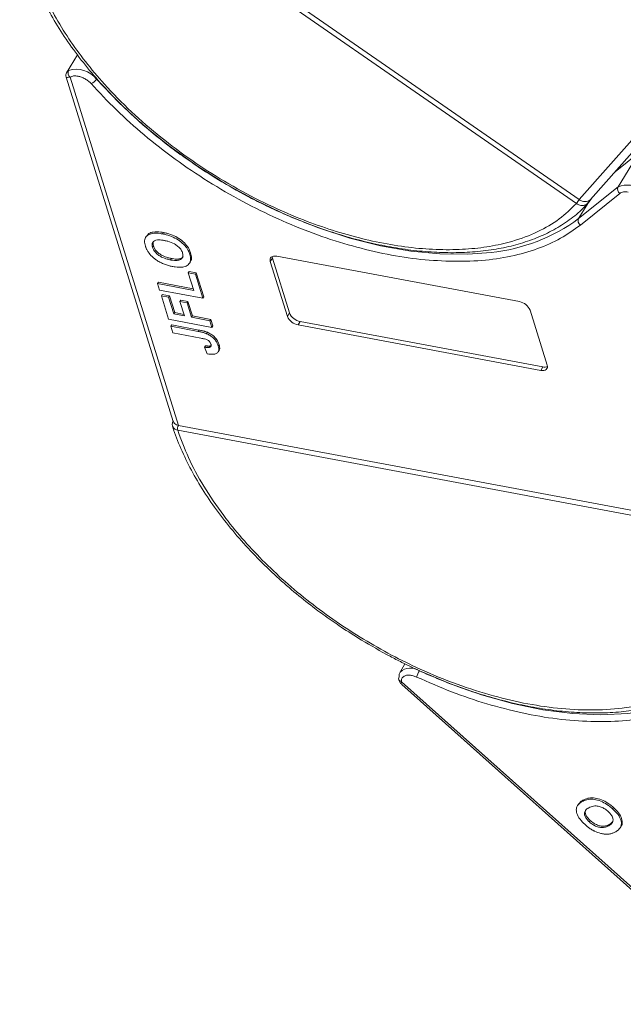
# Model space of a CAD drawing. Header units: millimetres. Extents: x -645 to 830, y -176 to 857.
# Tile 39 of 77: x 197 to 246, y 650 to 730. Entities that reach past the tile are written whole.
import ezdxf

# ---------------------------------------------------------------- set-up
doc = ezdxf.new("R2010")
doc.units = ezdxf.units.MM

msp = doc.modelspace()

# ---------------------------------------------------------------- linework, layer by layer
at = {"color": 7, "linetype": 'Continuous', "lineweight": 15}
for p, q in [((199.876, 744.311), (242.032, 715.087)), ((241.807, 714.772), (199.651, 743.997)), ((256.934, 731.953), (242.033, 715.086)), ((242.945, 715.094), (257.56, 731.636)), ((201.705, 726.727), (200.826, 725.283)), ((200.801, 724.935), (209.403, 697.253)), ((209.823, 696.936), (201.124, 724.933)), ((244.911, 717.319), (246.84, 718.87)), ((246.84, 718.87), (245.159, 716.107)), ((245.159, 716.107), (241.988, 713.558)), ((242.777, 714.854), (241.988, 713.558)), ((245.298, 715.59), (242.127, 713.041)), ((242.704, 714.769), (242.831, 714.918)), ((242.9, 715.057), (242.825, 714.934)), ((243.018, 715.188), (242.828, 714.914)), ((241.809, 714.771), (241.807, 714.772)), ((207.255, 712.158), (207.188, 712.047)), ((208.617, 712.44), (208.55, 712.329)), ((207.746, 711.249), (207.813, 711.359)), ((209.192, 710.242), (209.259, 710.352)), ((210.715, 709.984), (210.783, 710.094)), ((210.736, 710.689), (210.803, 710.8)), ((217.371, 710.393), (217.203, 710.117)), ((218.576, 705.698), (217.203, 710.117)), ((217.371, 710.393), (218.744, 705.974)), ((217.728, 710.538), (237.224, 706.883)), ((210.675, 709.32), (210.607, 709.209)), ((210.675, 709.32), (211.255, 709.211)), ((211.047, 707.793), (210.607, 709.209)), ((210.607, 709.209), (211.188, 709.101)), ((211.188, 709.101), (211.255, 709.211)), ((211.188, 709.101), (211.793, 707.153)), ((211.255, 709.211), (211.86, 707.264)), ((208.213, 708.448), (208.146, 708.337)), ((208.311, 707.806), (208.146, 708.337)), ((208.146, 708.337), (211.047, 707.793)), ((208.213, 708.448), (211.007, 707.924)), ((211.793, 707.153), (208.311, 707.806)), ((208.522, 707.456), (208.454, 707.346)), ((209.037, 705.469), (208.454, 707.346)), ((208.454, 707.346), (209.035, 707.237)), ((208.522, 707.456), (209.102, 707.348)), ((209.102, 707.348), (209.035, 707.237)), ((209.035, 707.237), (209.453, 705.892)), ((209.102, 707.348), (209.52, 706.002)), ((210.005, 707.012), (209.938, 706.901)), ((210.301, 705.733), (209.938, 706.901)), ((209.938, 706.901), (210.518, 706.792)), ((210.005, 707.012), (210.585, 706.903)), ((210.585, 706.903), (210.518, 706.792)), ((210.585, 706.903), (210.948, 705.734)), ((211.86, 707.264), (211.793, 707.153)), ((210.518, 706.792), (210.881, 705.624)), ((238.092, 706.2), (239.465, 701.782)), ((212.519, 704.817), (209.037, 705.469)), ((209.52, 706.002), (209.453, 705.892)), ((209.453, 705.892), (210.301, 705.733)), ((209.52, 706.002), (210.26, 705.863)), ((210.948, 705.734), (210.881, 705.624)), ((210.881, 705.624), (212.354, 705.348)), ((210.948, 705.734), (212.421, 705.458)), ((212.354, 705.348), (212.421, 705.458)), ((212.354, 705.348), (212.519, 704.817)), ((212.421, 705.458), (212.586, 704.927)), ((218.744, 705.974), (218.576, 705.698)), ((209.281, 705.013), (209.213, 704.903)), ((209.378, 704.372), (209.213, 704.903)), ((209.213, 704.903), (211.408, 704.491)), ((209.281, 705.013), (211.475, 704.602)), ((211.475, 704.602), (211.408, 704.491)), ((212.586, 704.927), (212.519, 704.817)), ((219.612, 705.291), (219.444, 705.015)), ((238.94, 701.36), (219.444, 705.015)), ((219.612, 705.291), (239.108, 701.636)), ((211.632, 703.949), (209.378, 704.372)), ((212.156, 704.418), (212.089, 704.307)), ((211.987, 703.339), (211.919, 703.229)), ((211.919, 703.229), (212.129, 702.689)), ((212.397, 703.33), (212.33, 703.219)), ((212.397, 703.33), (212.447, 703.361)), ((213.02, 702.853), (213.087, 702.964)), ((213.092, 703.435), (213.025, 703.325)), ((239.108, 701.636), (238.94, 701.36)), ((209.371, 697.358), (209.363, 697.327)), ((209.825, 696.936), (255.081, 688.451)), ((209.767, 696.549), (209.765, 696.55)), ((255.023, 688.065), (209.767, 696.549)), ((228.031, 677.764), (227.631, 677.107)), ((256.755, 650.431), (227.744, 676.331)), ((227.767, 676.102), (256.564, 650.393)), ((242.324, 666.799), (242.257, 666.689)), ((241.966, 666.476), (241.899, 666.365)), ((244.716, 666.112), (244.783, 666.223)), ((242.861, 665.05), (242.928, 665.161)), ((244.418, 664.754), (244.485, 664.864)), ((245.329, 664.584), (245.396, 664.695))]:
    msp.add_line(p, q, dxfattribs=at)
at = {"color": 7, "linetype": 'Continuous', "lineweight": 15, "flags": 128}
for points in [[(234.948, 710.84), (233.087, 710.694), (230.844, 710.718), (228.497, 710.946), (226.073, 711.374), (223.596, 712), (221.093, 712.815), (218.591, 713.811), (216.115, 714.978), (213.692, 716.304), (211.348, 717.773), (209.106, 719.372), (206.992, 721.083), (205.027, 722.888), (203.232, 724.768)], [(242.781, 714.98), (242.795, 714.967), (242.807, 714.955), (242.817, 714.944), (242.824, 714.935), (242.829, 714.927), (242.831, 714.921), (242.831, 714.917), (242.828, 714.914)], [(217.203, 710.117), (217.183, 710.222), (217.19, 710.318), (217.225, 710.401), (217.285, 710.469), (217.37, 710.518), (217.474, 710.546), (217.595, 710.553), (217.728, 710.538)], [(217.35, 710.509), (217.351, 710.498), (217.371, 710.393)], [(239.465, 701.782), (239.485, 701.677), (239.477, 701.58), (239.443, 701.497), (239.382, 701.43), (239.298, 701.381), (239.193, 701.352), (239.073, 701.345), (238.94, 701.36)], [(209.386, 697.296), (209.376, 697.305), (209.369, 697.312), (209.364, 697.319), (209.363, 697.325), (209.364, 697.331), (209.369, 697.335), (209.377, 697.339), (209.377, 697.339)], [(227.555, 676.715), (227.564, 676.938), (227.631, 677.107)], [(247.701, 674.032), (245.951, 673.779), (243.785, 673.674), (241.501, 673.772), (239.124, 674.073), (236.677, 674.574), (234.188, 675.269), (231.682, 676.151), (229.32, 677.149)]]:
    msp.add_lwpolyline(points, dxfattribs=at)
at = {"color": 7, "linetype": 'Continuous', "lineweight": 15}
for centre, radius, start, end in [((201.384, 725.275), 0.43, 154.70678, 232.66704), ((201.634, 723.559), 2.004, 37.09044, 108.56873), ((202.493, 725.231), 0.873, 290.68114, 327.90305), ((245.536, 715.931), 0.416, 154.89803, 235.11992), ((245.872, 714.524), 1.736, 46.85175, 114.2381), ((239.795, 716.447), 2.619, 320.22343, 328.68958), ((239.835, 716.412), 2.567, 320.25726, 328.89291), ((233.482, 725.11), 14.345, 275.8657, 306.36375), ((242.365, 713.382), 0.416, 154.89803, 235.11992), ((237.021, 705.733), 1.168, 23.60364, 80.0065), ((219.647, 706.166), 1.168, 203.60364, 260.0065), ((219.815, 706.442), 1.168, 203.60364, 260.0065), ((239.253, 702.218), 0.6, 256.02019, 292.80437), ((210.281, 696.67), 0.529, 149.74693, 193.10404), ((210.284, 696.67), 0.531, 149.93335, 193.12726), ((228.474, 676.184), 1.249, 55.21754, 132.40804), ((230.883, 676.179), 1.985, 148.711, 164.72444), ((227.757, 676.587), 0.24, 147.56814, 184.38804), ((227.804, 676.614), 0.289, 189.09284, 258.1168)]:
    msp.add_arc(centre, radius, start, end, dxfattribs=at)
for points, knots in [([(241.807, 714.772), (241.366, 714.344), (240.472, 713.476), (238.723, 712.461), (236.827, 711.741), (234.86, 711.298), (232.907, 711.074), (230.816, 711.038), (227.872, 711.248), (224.772, 711.84), (221.633, 712.786), (219.074, 713.739), (216.344, 714.977), (213.524, 716.517), (210.869, 718.224), (208.361, 720.097), (205.995, 722.151), (203.983, 724.202), (202.323, 726.173), (200.983, 728.022), (199.837, 729.9), (198.594, 732.412), (197.813, 734.872), (197.514, 737.188), (197.526, 738.986), (197.859, 740.79), (198.552, 742.537), (199.288, 743.515), (199.651, 743.997)], [0, 0, 0, 0, 0.038862, 0.078912, 0.120068, 0.152227, 0.184382, 0.217215, 0.250043, 0.315618, 0.347778, 0.379932, 0.421093, 0.461142, 0.5, 0.538863, 0.578912, 0.620068, 0.652227, 0.684382, 0.717215, 0.750043, 0.815618, 0.847778, 0.879932, 0.921093, 0.96114, 1, 1, 1, 1]), ([(197.949, 742.715), (197.807, 742.391), (197.47, 741.62), (197.183, 740.284), (197.041, 738.749), (197.11, 737.143), (197.379, 735.486), (197.843, 733.792), (198.498, 732.075), (199.335, 730.35), (200.344, 728.631), (201.513, 726.932), (202.828, 725.271), (204.268, 723.667), (205.799, 722.148), (207.365, 720.751), (208.807, 719.586), (210.143, 718.592), (211.494, 717.649), (212.486, 717.029), (213.035, 716.685)], [0, 0, 0, 0, 0.0439737, 0.1045045, 0.1652134, 0.2260566, 0.2869551, 0.3478301, 0.4086191, 0.4692697, 0.5297172, 0.5898957, 0.6496838, 0.7088463, 0.7668735, 0.8224437, 0.8739002, 0.9106398, 0.9505895, 1, 1, 1, 1]), ([(200.853, 725.328), (200.821, 725.259), (200.761, 725.128), (200.788, 724.998), (200.801, 724.937)], [0, 0, 0, 0, 0.529394, 1, 1, 1, 1]), ([(200.86, 725.323), (200.863, 725.334), (200.877, 725.378), (200.945, 725.424), (200.996, 725.459)], [0, 0, 0, 0, 0.244985, 1, 1, 1, 1]), ([(201.124, 724.933), (201.048, 724.923), (200.888, 724.901), (200.796, 724.92), (200.809, 724.935), (200.811, 724.938)], [0, 0, 0, 0, 0.421638, 0.896343, 1, 1, 1, 1]), ([(202.801, 724.415), (202.732, 724.485), (202.592, 724.627), (202.324, 724.806), (202.036, 724.945), (201.847, 724.991), (201.754, 725.013)], [0, 0, 0, 0, 0.245513, 0.5, 0.754487, 1, 1, 1, 1]), ([(231.642, 710.126), (230.759, 710.173), (229.013, 710.264), (226.261, 710.728), (223.47, 711.419), (220.645, 712.35), (217.802, 713.517), (214.971, 714.912), (212.194, 716.524), (209.536, 718.318), (207.066, 720.251), (204.787, 722.283), (203.463, 723.704), (202.801, 724.415)], [0, 0, 0, 0, 0.091965, 0.181776, 0.271599, 0.36141, 0.451234, 0.543199, 0.6358, 0.728401, 0.820366, 0.91018, 1, 1, 1, 1]), ([(213.035, 716.685), (213.798, 716.238), (214.868, 715.61), (216.488, 714.778), (217.878, 714.115), (219.546, 713.403), (221.301, 712.743), (223.131, 712.152), (225, 711.653), (226.882, 711.259), (228.754, 710.982), (230.596, 710.829), (232.391, 710.806), (234.124, 710.915), (235.78, 711.161), (237.348, 711.544), (238.815, 712.067), (240.176, 712.731), (241.401, 713.551), (242.262, 714.256), (242.65, 714.728), (242.736, 714.832)], [0, 0, 0, 0, 0.069068, 0.096851, 0.142874, 0.190428, 0.241201, 0.293915, 0.348055, 0.403219, 0.459133, 0.515609, 0.572523, 0.629804, 0.68742, 0.745383, 0.803752, 0.862644, 0.922249, 0.98286, 1, 1, 1, 1]), ([(242.032, 715.087), (242.032, 715.086), (242.032, 715.086), (242.033, 715.086), (242.033, 715.086), (242.033, 715.086)], [0, 0, 0, 0, 0.384666, 0.692333, 1, 1, 1, 1]), ([(242.033, 715.086), (242.11, 715.041), (242.263, 714.952), (242.515, 714.913), (242.686, 714.94), (242.767, 714.975), (242.781, 714.98)], [0, 0, 0, 0, 0.313357, 0.626713, 0.94007, 1, 1, 1, 1]), ([(242.828, 714.914), (242.802, 714.878), (242.746, 714.8), (242.673, 714.745), (242.633, 714.715)], [0, 0, 0, 0, 0.457423, 1, 1, 1, 1]), ([(242.633, 714.715), (242.594, 714.692), (242.512, 714.645), (242.351, 714.608), (242.175, 714.614), (241.981, 714.667), (241.87, 714.734), (241.809, 714.771)], [0, 0, 0, 0, 0.164634, 0.339075, 0.586222, 0.772415, 1, 1, 1, 1]), ([(207.274, 712.146), (207.323, 712.222), (207.433, 712.389), (207.835, 712.511), (208.261, 712.501), (208.548, 712.452), (208.617, 712.44)], [0, 0, 0, 0, 0.232667, 0.510973, 0.88278, 1, 1, 1, 1]), ([(242.127, 713.041), (241.614, 712.67), (240.587, 711.929), (238.703, 711.1), (236.579, 710.499), (234.224, 710.142), (232.503, 710.132), (231.642, 710.126)], [0, 0, 0, 0, 0.196615, 0.393244, 0.594568, 0.797284, 1, 1, 1, 1]), ([(207.168, 711.351), (207.148, 711.424), (207.088, 711.646), (207.111, 711.982), (207.344, 712.26), (207.763, 712.403), (208.194, 712.391), (208.481, 712.341), (208.55, 712.329)], [0, 0, 0, 0, 0.101398, 0.306996, 0.506144, 0.685262, 0.924557, 1, 1, 1, 1]), ([(207.746, 711.249), (207.729, 711.322), (207.694, 711.469), (207.746, 711.659), (207.893, 711.793), (208.173, 711.865), (208.461, 711.843), (208.66, 711.808), (208.698, 711.801)], [0, 0, 0, 0, 0.160292, 0.321922, 0.490761, 0.657569, 0.933883, 1, 1, 1, 1]), ([(207.813, 711.359), (207.794, 711.433), (207.758, 711.579), (207.803, 711.694), (207.825, 711.75)], [0, 0, 0, 0, 0.508173, 1, 1, 1, 1]), ([(208.55, 712.329), (208.643, 712.31), (208.925, 712.252), (209.395, 712.09), (209.923, 711.787), (210.347, 711.409), (210.613, 711.027), (210.699, 710.791), (210.736, 710.689)], [0, 0, 0, 0, 0.101888, 0.307343, 0.492963, 0.678647, 0.860791, 1, 1, 1, 1]), ([(208.617, 712.44), (208.71, 712.421), (208.992, 712.362), (209.462, 712.2), (209.99, 711.898), (210.414, 711.52), (210.681, 711.137), (210.766, 710.902), (210.803, 710.8)], [0, 0, 0, 0, 0.101888, 0.307343, 0.492963, 0.678647, 0.860791, 1, 1, 1, 1]), ([(208.698, 711.801), (208.791, 711.782), (209.055, 711.726), (209.443, 711.581), (209.794, 711.335), (210.019, 711.096), (210.117, 710.912), (210.15, 710.815), (210.156, 710.797)], [0, 0, 0, 0, 0.15859, 0.447239, 0.620381, 0.793575, 0.961295, 1, 1, 1, 1]), ([(207.485, 710.744), (207.457, 710.781), (207.401, 710.856), (207.336, 710.964), (207.281, 711.066), (207.237, 711.161), (207.198, 711.257), (207.178, 711.32), (207.168, 711.351)], [0, 0, 0, 0, 0.185429, 0.37219, 0.527708, 0.683877, 0.841678, 1, 1, 1, 1]), ([(209.192, 710.242), (209.098, 710.261), (208.862, 710.311), (208.509, 710.439), (208.171, 710.65), (207.932, 710.881), (207.802, 711.089), (207.76, 711.208), (207.746, 711.249)], [0, 0, 0, 0, 0.158617, 0.400864, 0.573059, 0.745486, 0.912985, 1, 1, 1, 1]), ([(209.259, 710.352), (209.165, 710.372), (208.929, 710.421), (208.576, 710.549), (208.238, 710.76), (207.999, 710.992), (207.87, 711.199), (207.827, 711.319), (207.813, 711.359)], [0, 0, 0, 0, 0.1586166, 0.4008637, 0.5730594, 0.7454856, 0.9129852, 1, 1, 1, 1]), ([(208.456, 709.996), (208.363, 710.044), (208.175, 710.142), (207.849, 710.368), (207.617, 710.578), (207.499, 710.726), (207.485, 710.744)], [0, 0, 0, 0, 0.250896, 0.502166, 0.940512, 1, 1, 1, 1]), ([(210.156, 710.797), (210.173, 710.724), (210.206, 710.577), (210.145, 710.391), (209.992, 710.251), (209.691, 710.178), (209.399, 710.205), (209.211, 710.238), (209.192, 710.242)], [0, 0, 0, 0, 0.15971, 0.320429, 0.491074, 0.67705, 0.96629, 1, 1, 1, 1]), ([(210.204, 710.525), (210.203, 710.521), (210.183, 710.453), (210.051, 710.365), (209.762, 710.287), (209.467, 710.315), (209.279, 710.349), (209.259, 710.352)], [0, 0, 0, 0, 0.014944, 0.262298, 0.531876, 0.951137, 1, 1, 1, 1]), ([(210.736, 710.689), (210.756, 710.616), (210.816, 710.395), (210.796, 710.055), (210.563, 709.776), (210.141, 709.634), (209.719, 709.648), (209.441, 709.696), (209.38, 709.706)], [0, 0, 0, 0, 0.102171, 0.30922, 0.51365, 0.692275, 0.932413, 1, 1, 1, 1]), ([(210.803, 710.8), (210.822, 710.728), (210.879, 710.508), (210.895, 710.248), (210.785, 710.132), (210.763, 710.108)], [0, 0, 0, 0, 0.28064, 0.849359, 1, 1, 1, 1]), ([(209.38, 709.706), (209.333, 709.715), (209.24, 709.733), (209.094, 709.768), (208.941, 709.81), (208.781, 709.861), (208.618, 709.921), (208.511, 709.971), (208.456, 709.996)], [0, 0, 0, 0, 0.15395, 0.308181, 0.478699, 0.649961, 0.824203, 1, 1, 1, 1]), ([(211.475, 704.602), (211.522, 704.593), (211.615, 704.575), (211.742, 704.546), (211.855, 704.518), (211.954, 704.489), (212.055, 704.458), (212.122, 704.431), (212.156, 704.418)], [0, 0, 0, 0, 0.20827, 0.416707, 0.561481, 0.706573, 0.852825, 1, 1, 1, 1]), ([(211.408, 704.491), (211.455, 704.482), (211.548, 704.464), (211.674, 704.436), (211.787, 704.407), (211.887, 704.378), (211.988, 704.347), (212.055, 704.32), (212.089, 704.307)], [0, 0, 0, 0, 0.20827, 0.416707, 0.561481, 0.706573, 0.852825, 1, 1, 1, 1]), ([(211.632, 703.949), (211.725, 703.93), (211.887, 703.898), (212.089, 703.834), (212.23, 703.761), (212.317, 703.683), (212.391, 703.582), (212.418, 703.511), (212.434, 703.468)], [0, 0, 0, 0, 0.292027, 0.504854, 0.613905, 0.723685, 0.829816, 1, 1, 1, 1]), ([(212.089, 704.307), (212.185, 704.261), (212.377, 704.169), (212.639, 703.962), (212.893, 703.672), (212.975, 703.456), (213.025, 703.325)], [0, 0, 0, 0, 0.20646, 0.413515, 0.645211, 1, 1, 1, 1]), ([(212.156, 704.418), (212.252, 704.372), (212.444, 704.279), (212.707, 704.072), (212.96, 703.783), (213.042, 703.566), (213.092, 703.435)], [0, 0, 0, 0, 0.20646, 0.413515, 0.645211, 1, 1, 1, 1]), ([(212.33, 703.219), (212.308, 703.214), (212.262, 703.202), (212.188, 703.202), (212.118, 703.205), (212.053, 703.211), (211.987, 703.218), (211.942, 703.225), (211.919, 703.229)], [0, 0, 0, 0, 0.193806, 0.393127, 0.544069, 0.695412, 0.847613, 1, 1, 1, 1]), ([(211.987, 703.339), (212.01, 703.336), (212.055, 703.329), (212.125, 703.32), (212.196, 703.315), (212.267, 703.312), (212.337, 703.314), (212.377, 703.325), (212.397, 703.33)], [0, 0, 0, 0, 0.155996, 0.312125, 0.480895, 0.650212, 0.823248, 1, 1, 1, 1]), ([(213.025, 703.325), (213.044, 703.251), (213.087, 703.085), (213.052, 702.857), (212.887, 702.701), (212.577, 702.627), (212.305, 702.665), (212.129, 702.689)], [0, 0, 0, 0, 0.155292, 0.353145, 0.543243, 0.704067, 1, 1, 1, 1]), ([(212.434, 703.468), (212.44, 703.445), (212.452, 703.399), (212.449, 703.342), (212.434, 703.296), (212.408, 703.264), (212.373, 703.237), (212.345, 703.225), (212.33, 703.219)], [0, 0, 0, 0, 0.202387, 0.410907, 0.557829, 0.709472, 0.853224, 1, 1, 1, 1]), ([(213.092, 703.435), (213.109, 703.363), (213.148, 703.2), (213.151, 703.028), (213.087, 702.97), (213.083, 702.967)], [0, 0, 0, 0, 0.42385, 0.963867, 1, 1, 1, 1]), ([(209.351, 696.868), (209.344, 696.885), (209.324, 696.938), (209.323, 697.042), (209.342, 697.167), (209.372, 697.256), (209.386, 697.296)], [0, 0, 0, 0, 0.14361, 0.439342, 0.743341, 1, 1, 1, 1]), ([(209.351, 696.868), (209.359, 696.839), (209.52, 696.247), (210.011, 695.068), (210.83, 693.345), (211.844, 691.625), (213.012, 689.927), (214.328, 688.266), (215.768, 686.662), (217.298, 685.143), (218.865, 683.746), (220.306, 682.58), (221.642, 681.586), (222.993, 680.644), (223.985, 680.023), (224.534, 679.68)], [0, 0, 0, 0, 0.004737, 0.097506, 0.190063, 0.282311, 0.374148, 0.46539, 0.555676, 0.64423, 0.729035, 0.807562, 0.863629, 0.924596, 1, 1, 1, 1]), ([(209.765, 696.55), (209.704, 696.565), (209.594, 696.594), (209.46, 696.684), (209.379, 696.774), (209.357, 696.848), (209.351, 696.868)], [0, 0, 0, 0, 0.302627, 0.550229, 0.87894, 1, 1, 1, 1]), ([(209.414, 697.257), (209.421, 697.226), (209.443, 697.137), (209.57, 697.023), (209.717, 696.958), (209.809, 696.939), (209.823, 696.936)], [0, 0, 0, 0, 0.189535, 0.559387, 0.929239, 1, 1, 1, 1]), ([(209.823, 696.936), (209.824, 696.936), (209.824, 696.936), (209.824, 696.936), (209.825, 696.936), (209.825, 696.936)], [0, 0, 0, 0, 0.384699, 0.69235, 1, 1, 1, 1]), ([(255.023, 688.065), (255.207, 687.347), (255.579, 685.891), (255.697, 683.794), (255.483, 681.939), (254.99, 680.348), (254.306, 679.007), (253.392, 677.794), (251.872, 676.374), (249.938, 675.286), (247.669, 674.566), (245.657, 674.179), (243.313, 674.008), (240.657, 674.119), (237.927, 674.506), (235.114, 675.159), (232.203, 676.091), (229.456, 677.216), (226.939, 678.452), (224.677, 679.734), (222.476, 681.155), (219.664, 683.221), (217.107, 685.486), (214.897, 687.865), (213.293, 689.849), (211.828, 692.018), (210.577, 694.328), (210.034, 695.816), (209.767, 696.549)], [0, 0, 0, 0, 0.038862, 0.078912, 0.1200677, 0.1522272, 0.1843815, 0.2172151, 0.2500433, 0.3156185, 0.347778, 0.3799323, 0.4210926, 0.4611415, 0.5, 0.5388632, 0.578912, 0.6200677, 0.6522272, 0.6843815, 0.7172151, 0.7500433, 0.8156185, 0.847778, 0.8799323, 0.9210926, 0.9611404, 1, 1, 1, 1]), ([(256.956, 686.255), (257.056, 685.56), (257.255, 684.169), (257.143, 682.201), (256.724, 680.347), (255.96, 678.646), (254.874, 677.138), (253.493, 675.857), (251.848, 674.811), (249.962, 674.008), (247.848, 673.45), (245.524, 673.123), (243.827, 673.125), (242.969, 673.125)], [0, 0, 0, 0, 0.089814, 0.179634, 0.271599, 0.3642, 0.456801, 0.548766, 0.638577, 0.728401, 0.818212, 0.908035, 1, 1, 1, 1]), ([(224.534, 679.68), (225.297, 679.232), (226.368, 678.604), (227.987, 677.772), (229.377, 677.109), (231.046, 676.397), (232.8, 675.737), (234.63, 675.146), (236.499, 674.647), (238.381, 674.254), (240.253, 673.977), (242.095, 673.824), (243.89, 673.8), (245.623, 673.91), (247.279, 674.155), (248.848, 674.537), (250.31, 675.066), (251.453, 675.6), (252.049, 676.008), (252.246, 676.143)], [0, 0, 0, 0, 0.077451, 0.108605, 0.160215, 0.21354, 0.270476, 0.329588, 0.390299, 0.452158, 0.514859, 0.578189, 0.642011, 0.706243, 0.770853, 0.835851, 0.901304, 0.967344, 1, 1, 1, 1]), ([(228.968, 676.702), (228.874, 676.74), (228.683, 676.818), (228.401, 676.865), (228.147, 676.856), (228.02, 676.801), (227.958, 676.773)], [0, 0, 0, 0, 0.245513, 0.5, 0.754487, 1, 1, 1, 1]), ([(227.518, 676.569), (227.528, 676.515), (227.546, 676.412), (227.627, 676.247), (227.707, 676.163), (227.759, 676.109)], [0, 0, 0, 0, 0.281598, 0.543716, 1, 1, 1, 1]), ([(227.744, 676.331), (227.723, 676.268), (227.697, 676.186), (227.739, 676.152), (227.749, 676.145)], [0, 0, 0, 0, 0.774721, 1, 1, 1, 1]), ([(242.969, 673.125), (242.077, 673.178), (240.292, 673.284), (237.474, 673.781), (234.628, 674.516), (231.776, 675.473), (229.904, 676.292), (228.968, 676.702)], [0, 0, 0, 0, 0.202716, 0.4054319, 0.6067562, 0.8033717, 1, 1, 1, 1]), ([(242.508, 664.838), (242.433, 664.907), (242.208, 665.117), (241.918, 665.5), (241.774, 665.936), (241.835, 666.329), (242.041, 666.557), (242.216, 666.663), (242.257, 666.689)], [0, 0, 0, 0, 0.101398, 0.306996, 0.506144, 0.685262, 0.924557, 1, 1, 1, 1]), ([(241.985, 666.463), (242.047, 666.557), (242.135, 666.688), (242.282, 666.774), (242.324, 666.799)], [0, 0, 0, 0, 0.71022, 1, 1, 1, 1]), ([(242.257, 666.689), (242.317, 666.72), (242.497, 666.814), (242.854, 666.899), (243.365, 666.863), (243.895, 666.685), (244.358, 666.414), (244.608, 666.203), (244.716, 666.112)], [0, 0, 0, 0, 0.101888, 0.307343, 0.492963, 0.678647, 0.860791, 1, 1, 1, 1]), ([(242.324, 666.799), (242.384, 666.83), (242.564, 666.924), (242.922, 667.01), (243.432, 666.973), (243.962, 666.795), (244.425, 666.524), (244.675, 666.314), (244.783, 666.223)], [0, 0, 0, 0, 0.101888, 0.307343, 0.492963, 0.678647, 0.860791, 1, 1, 1, 1]), ([(242.861, 665.05), (242.788, 665.121), (242.64, 665.263), (242.494, 665.501), (242.44, 665.731), (242.503, 665.967), (242.653, 666.105), (242.774, 666.177), (242.797, 666.191)], [0, 0, 0, 0, 0.160292, 0.321922, 0.490761, 0.657569, 0.933883, 1, 1, 1, 1]), ([(242.928, 665.161), (242.855, 665.231), (242.708, 665.373), (242.56, 665.612), (242.512, 665.838), (242.533, 665.994), (242.591, 666.05), (242.602, 666.06)], [0, 0, 0, 0, 0.230291, 0.462505, 0.705076, 0.944729, 1, 1, 1, 1]), ([(242.797, 666.191), (242.857, 666.222), (243.026, 666.309), (243.332, 666.366), (243.712, 666.293), (244.027, 666.157), (244.236, 666.009), (244.338, 665.922), (244.357, 665.905)], [0, 0, 0, 0, 0.15859, 0.447239, 0.620381, 0.793575, 0.961295, 1, 1, 1, 1]), ([(244.357, 665.905), (244.43, 665.834), (244.577, 665.691), (244.716, 665.452), (244.771, 665.213), (244.701, 664.964), (244.545, 664.83), (244.43, 664.761), (244.418, 664.754)], [0, 0, 0, 0, 0.1597099, 0.3204292, 0.4910735, 0.6770503, 0.9662903, 1, 1, 1, 1]), ([(244.716, 666.112), (244.79, 666.043), (245.015, 665.833), (245.311, 665.449), (245.455, 665.01), (245.392, 664.618), (245.188, 664.396), (245.019, 664.293), (244.982, 664.271)], [0, 0, 0, 0, 0.102171, 0.30922, 0.51365, 0.692275, 0.932413, 1, 1, 1, 1]), ([(244.783, 666.223), (244.857, 666.153), (245.082, 665.944), (245.381, 665.558), (245.513, 665.127), (245.499, 664.832), (245.401, 664.731), (245.378, 664.707)], [0, 0, 0, 0, 0.137027, 0.414714, 0.688887, 0.928452, 1, 1, 1, 1]), ([(244.418, 664.754), (244.358, 664.723), (244.206, 664.645), (243.932, 664.587), (243.59, 664.63), (243.275, 664.75), (243.03, 664.906), (242.904, 665.013), (242.861, 665.05)], [0, 0, 0, 0, 0.158617, 0.400864, 0.573059, 0.745486, 0.912985, 1, 1, 1, 1]), ([(244.485, 664.864), (244.425, 664.833), (244.274, 664.755), (243.999, 664.697), (243.657, 664.74), (243.342, 664.861), (243.097, 665.016), (242.971, 665.124), (242.928, 665.161)], [0, 0, 0, 0, 0.158617, 0.400864, 0.573059, 0.745486, 0.912985, 1, 1, 1, 1]), ([(244.741, 665.1), (244.676, 665.022), (244.603, 664.933), (244.497, 664.871), (244.485, 664.864)], [0, 0, 0, 0, 0.885532, 1, 1, 1, 1]), ([(243.196, 664.348), (243.149, 664.374), (243.057, 664.425), (242.931, 664.507), (242.815, 664.588), (242.709, 664.668), (242.606, 664.751), (242.541, 664.809), (242.508, 664.838)], [0, 0, 0, 0, 0.185429, 0.37219, 0.527708, 0.683877, 0.841678, 1, 1, 1, 1]), ([(244.305, 664.071), (244.219, 664.072), (244.047, 664.074), (243.696, 664.139), (243.403, 664.24), (243.218, 664.337), (243.196, 664.348)], [0, 0, 0, 0, 0.250896, 0.502166, 0.940512, 1, 1, 1, 1]), ([(244.982, 664.271), (244.953, 664.254), (244.895, 664.222), (244.797, 664.178), (244.691, 664.138), (244.572, 664.105), (244.445, 664.08), (244.352, 664.074), (244.305, 664.071)], [0, 0, 0, 0, 0.1539502, 0.3081809, 0.478699, 0.6499612, 0.8242026, 1, 1, 1, 1])]:
    msp.add_open_spline(points, degree=3, knots=knots, dxfattribs=at)
for points in [[(201.754, 725.013), (201.629, 725.028), (201.378, 725.057), (201.209, 724.974), (201.124, 724.933)], [(245.961, 715.694), (245.826, 715.709), (245.557, 715.738), (245.384, 715.639), (245.298, 715.59)], [(242.781, 714.98), (242.828, 715.006), (242.924, 715.058), (242.987, 715.145), (243.018, 715.188)], [(227.958, 676.773), (227.888, 676.719), (227.749, 676.61), (227.746, 676.424), (227.744, 676.331)]]:
    msp.add_open_spline(points, degree=3, dxfattribs=at)

doc.saveas('drawing.dxf')
